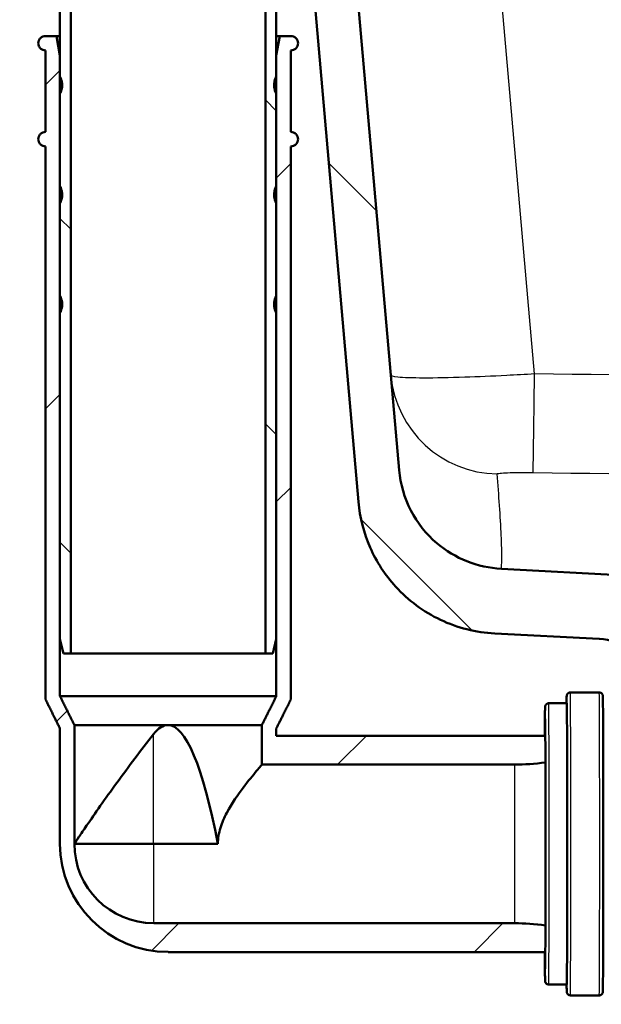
# Model space of a CAD drawing. Header units: millimetres. Extents: x 100 to 2000, y 93 to 2870.
# Tile 17 of 37: x 499 to 579, y 1497 to 1634. Entities that reach past the tile are written whole.
import ezdxf

# ---------------------------------------------------------------- set-up
doc = ezdxf.new("R2010")
doc.units = ezdxf.units.MM
doc.header["$LTSCALE"] = 10
for name, color, linetype, lineweight in [('Dimensions(ISO)', 7, 'Continuous', 25), ('Hatch', 7, 'Continuous', 9), ('Visible Edges(ISO)', 7, 'Continuous', 50), ('Visible Tangent Edges(ISO)', 7, 'Continuous', 25)]:
    doc.layers.add(name, color=color, linetype=linetype, lineweight=lineweight)
doc.styles.add('Text_3.5mm', font='arial.ttf', dxfattribs={"width": 0.9})
doc.dimstyles.new('KS-STANDARD', dxfattribs={"dimscale": 10, "dimtxt": 3.5, "dimasz": 2.5, "dimexe": 3.175, "dimexo": 0, "dimgap": 0.8, "dimtad": 1, "dimdec": 1, "dimrnd": 1e-08, "dimtxsty": 'Text_3.5mm', "dimcen": 0.09, "dimdle": 10, "dimclrd": 7, "dimclre": 7, "dimclrt": 7, "dimadec": 0, "dimazin": 2, "dimtfac": 0.714286, "dimtdec": 4, "dimtmove": 0, "dimatfit": 3, "dimfxl": 0, "dimtolj": 1, "dimlwd": 25, "dimlwe": 25, "dimarcsym": 0})
pattern_1 = [(135, (0, 0), (-22.45064, -22.45064), [])]

# ---------------------------------------------------------------- blocks, each defined once
blk = doc.blocks.new('*D11')
at = {"layer": 'Defpoints', "color": 0, "linetype": 'Continuous'}
for p in [(651.43, 2048.97), (399.03, 1756.69), (651.43, 1553.1)]:
    blk.add_point(p, dxfattribs=at)
at = {"layer": 'Dimensions(ISO)', "color": 7, "linetype": 'Continuous', "lineweight": 25}
for p, q in [((399.03, 1756.69), (399.03, 2080.72)), ((651.43, 1553.1), (651.43, 2080.72)), ((424.03, 2048.97), (626.43, 2048.97))]:
    blk.add_line(p, q, dxfattribs=at)
at = {"layer": 'Dimensions(ISO)', "color": 7, "linetype": 'Continuous'}
for points in [[(424.03, 2053.14), (424.03, 2044.8), (399.03, 2048.97)], [(626.43, 2053.14), (626.43, 2044.8), (651.43, 2048.97)]]:
    blk.add_solid(points, dxfattribs=at)
at = {"layer": 'Dimensions(ISO)', "color": 7, "linetype": 'Continuous', "lineweight": 25, "insert": (490.32, 2074.84), "char_height": 35, "attachment_point": 4, "style": 'Text_3.5mm'}
blk.add_mtext('\\A1;252', dxfattribs=at)

msp = doc.modelspace()

# ---------------------------------------------------------------- hatches: boundary and pattern name
at = {"layer": 'Hatch'}
h = msp.add_hatch(dxfattribs=at)
h.set_pattern_fill('ANSI31', color=256, scale=254, angle=90, style=0)
h.set_pattern_definition(pattern_1)
edge = h.paths.add_edge_path()
edge.add_line((527.61, 1729.69), (529.17, 1724.91))
edge.add_ellipse((434.06, 1694), major_axis=(30.9, -95.11), ratio=1, start_angle=87.2959, end_angle=90, ccw=False)
edge.add_ellipse((434.06, 1694), major_axis=(26.38, -96.46), ratio=1, start_angle=88.8153, end_angle=90, ccw=False)
edge.add_ellipse((434.06, 1694), major_axis=(24.38, -96.98), ratio=1, start_angle=87.9353, end_angle=90, ccw=False)
edge.add_line((531.86, 1714.87), (535.2, 1715.17))
edge.add_line((535.2, 1715.17), (538.29, 1715.44))
edge.add_line((538.29, 1715.44), (538.59, 1715.46))
edge.add_line((538.59, 1715.46), (538.56, 1715.76))
edge.add_line((538.56, 1715.76), (538.47, 1716.86))
edge.add_line((538.47, 1716.86), (535.15, 1754.82))
edge.add_ellipse((533.65, 1754.69), major_axis=(-0.13, 1.49), ratio=1, start_angle=270, end_angle=355)
edge.add_line((533.65, 1756.19), (518.53, 1756.19))
edge.add_line((518.53, 1756.19), (518.53, 1750.19))
edge.add_line((518.53, 1750.19), (520.03, 1750.19))
edge.add_line((520.03, 1750.19), (524.03, 1750.19))
edge.add_ellipse((524.03, 1749.19), major_axis=(1, 0), ratio=1, start_angle=0, end_angle=90, ccw=False)
edge.add_line((525.03, 1749.19), (525.03, 1739.24))
edge.add_line((525.03, 1739.24), (527.31, 1730.69))
edge.add_ellipse((546.63, 1735.87), major_axis=(5.18, -19.32), ratio=1, start_angle=270, end_angle=273)
edge = h.paths.add_edge_path()
edge.add_line((591.43, 1540.5), (606.76, 1540.5))
edge.add_line((606.76, 1540.5), (606.62, 1542.44))
edge.add_ellipse((606.32, 1541.27), major_axis=(1.2, -0.04), ratio=1, start_angle=77.607, end_angle=90)
edge.add_line((606.36, 1542.47), (594.4, 1542.89))
edge.add_ellipse((594.41, 1542.99), major_axis=(-0.0999, 0.0035), ratio=1, start_angle=0, end_angle=90, ccw=False)
edge.add_line((594.31, 1543), (594.32, 1543.39))
edge.add_ellipse((594.42, 1543.39), major_axis=(0.0035, 0.0999), ratio=1, start_angle=2, end_angle=90, ccw=False)
edge.add_line((594.42, 1543.49), (606.55, 1543.49))
edge.add_line((606.55, 1543.49), (606.48, 1544.5))
edge.add_ellipse((605.48, 1544.43), major_axis=(-0.07, 0.998), ratio=1, start_angle=270, end_angle=341)
edge.add_line((605.74, 1545.4), (595.69, 1548.09))
edge.add_ellipse((595.95, 1549.05), major_axis=(-0.966, 0.259), ratio=1, start_angle=54.5, end_angle=90, ccw=False)
edge.add_line((595.18, 1548.42), (593.51, 1550.44))
edge.add_ellipse((594.29, 1551.07), major_axis=(-0.636, 0.772), ratio=1, start_angle=54.5, end_angle=90, ccw=False)
edge.add_line((593.29, 1551), (593.14, 1553.1))
edge.add_ellipse((589.65, 1552.85), major_axis=(-0.24, 3.49), ratio=1, start_angle=270, end_angle=353)
edge.add_line((589.83, 1556.35), (565.36, 1557.63))
edge.add_spline(control_points=[(565.36, 1557.63), (563.73, 1557.72), (562.12, 1558.07), (559.08, 1559.28), (557.67, 1560.13), (554.94, 1562.45), (553.71, 1563.99), (551.92, 1567.46), (551.37, 1569.36), (551.2, 1571.3)], knot_values=[-2.152597, -2.152597, -2.152597, -2.152597, -1.662265, -1.662265, -1.171933, -1.171933, -0.585967, -0.585967, 0, 0, 0, 0], degree=3, periodic=0)
edge.add_line((551.2, 1571.3), (540.73, 1690.96))
edge.add_line((540.73, 1690.96), (540.68, 1691.55))
edge.add_line((540.68, 1691.55), (534.7, 1691.03))
edge.add_line((534.7, 1691.03), (545.56, 1566.9))
edge.add_spline(control_points=[(545.56, 1566.9), (545.75, 1564.73), (546.3, 1562.6), (548.05, 1558.61), (549.24, 1556.77), (552.47, 1553.24), (554.58, 1551.67), (559.29, 1549.45), (561.84, 1548.8), (564.44, 1548.67)], knot_values=[-2.870129, -2.870129, -2.870129, -2.870129, -2.216354, -2.216354, -1.562578, -1.562578, -0.781289, -0.781289, 0, 0, 0, 0], degree=3, periodic=0)
edge.add_line((564.44, 1548.67), (578.94, 1547.91))
edge.add_ellipse((578.42, 1537.92), major_axis=(9.99, -0.52), ratio=1, start_angle=37.8602, end_angle=90, ccw=False)
edge.add_ellipse((594.83, 1549.35), major_axis=(5.72, -8.21), ratio=1, start_angle=270, end_angle=302.2923)
edge.add_ellipse((591.43, 1540), major_axis=(0.143, 0.479), ratio=1, start_angle=16.5598, end_angle=90, ccw=False)
edge = h.paths.add_edge_path()
edge.add_line((696.1, 1540.5), (711.43, 1540.5))
edge.add_ellipse((711.43, 1540), major_axis=(0.5, 0), ratio=1, start_angle=16.5598, end_angle=90, ccw=False)
edge.add_ellipse((708.02, 1549.35), major_axis=(9.22, 3.88), ratio=1, start_angle=270, end_angle=302.2923)
edge.add_ellipse((724.43, 1537.92), major_axis=(5.72, 8.21), ratio=1, start_angle=37.8602, end_angle=90, ccw=False)
edge.add_line((723.91, 1547.91), (906.38, 1557.47))
edge.add_spline(control_points=[(906.38, 1557.47), (908.56, 1557.58), (910.7, 1558.05), (914.75, 1559.66), (916.63, 1560.8), (920.27, 1563.89), (921.91, 1565.95), (924.3, 1570.58), (925.03, 1573.11), (925.26, 1575.7)], knot_values=[-2.870129, -2.870129, -2.870129, -2.870129, -2.216354, -2.216354, -1.562578, -1.562578, -0.781289, -0.781289, 0, 0, 0, 0], degree=3, periodic=0)
edge.add_line((925.26, 1575.7), (936.37, 1702.72))
edge.add_ellipse((1035.99, 1694), major_axis=(8.72, 99.62), ratio=1, start_angle=77, end_angle=90, ccw=False)
edge.add_line((940.88, 1724.91), (942.44, 1729.69))
edge.add_ellipse((923.42, 1735.87), major_axis=(6.18, 19.02), ratio=1, start_angle=270, end_angle=273)
edge.add_line((942.74, 1730.69), (945.03, 1739.24))
edge.add_line((945.03, 1739.24), (945.03, 1749.19))
edge.add_ellipse((946.03, 1749.19), major_axis=(0, 1), ratio=1, start_angle=0, end_angle=90, ccw=False)
edge.add_line((946.03, 1750.19), (950.03, 1750.19))
edge.add_line((950.03, 1750.19), (951.53, 1750.19))
edge.add_line((951.53, 1750.19), (951.53, 1756.19))
edge.add_line((951.53, 1756.19), (936.4, 1756.19))
edge.add_ellipse((936.4, 1754.69), major_axis=(-1.5, 0), ratio=1, start_angle=270, end_angle=355)
edge.add_line((934.91, 1754.82), (919.62, 1580.11))
edge.add_spline(control_points=[(919.62, 1580.11), (919.48, 1578.48), (919.07, 1576.88), (917.76, 1573.89), (916.86, 1572.51), (914.44, 1569.86), (912.86, 1568.69), (909.32, 1567.02), (907.41, 1566.54), (905.46, 1566.44)], knot_values=[-2.152597, -2.152597, -2.152597, -2.152597, -1.662265, -1.662265, -1.171933, -1.171933, -0.585967, -0.585967, 0, 0, 0, 0], degree=3, periodic=0)
edge.add_line((905.46, 1566.44), (713.02, 1556.35))
edge.add_ellipse((713.2, 1552.85), major_axis=(-3.5, -0.18), ratio=1, start_angle=270, end_angle=353)
edge.add_line((709.71, 1553.1), (709.56, 1551))
edge.add_ellipse((708.57, 1551.07), major_axis=(-0.07, -0.998), ratio=1, start_angle=54.5, end_angle=90, ccw=False)
edge.add_line((709.34, 1550.44), (707.67, 1548.42))
edge.add_ellipse((706.9, 1549.05), major_axis=(-0.636, -0.772), ratio=1, start_angle=54.5, end_angle=90, ccw=False)
edge.add_line((707.16, 1548.09), (697.11, 1545.4))
edge.add_ellipse((697.37, 1544.43), major_axis=(-0.966, -0.259), ratio=1, start_angle=270, end_angle=341)
edge.add_line((696.38, 1544.5), (696.31, 1543.49))
edge.add_line((696.31, 1543.49), (708.43, 1543.49))
edge.add_ellipse((708.43, 1543.39), major_axis=(0.1, 0), ratio=1, start_angle=2, end_angle=90, ccw=False)
edge.add_line((708.53, 1543.39), (708.54, 1543))
edge.add_ellipse((708.44, 1542.99), major_axis=(0.0035, -0.0999), ratio=1, start_angle=0, end_angle=90, ccw=False)
edge.add_line((708.45, 1542.89), (696.49, 1542.47))
edge.add_ellipse((696.53, 1541.27), major_axis=(1.16, 0.3), ratio=1, start_angle=77.607, end_angle=90)
edge.add_line((696.23, 1542.44), (696.1, 1540.5))
h = msp.add_hatch(dxfattribs=at)
h.set_pattern_fill('ANSI31', color=256, scale=254, angle=90, style=0)
h.set_pattern_definition(pattern_1)
edge = h.paths.add_edge_path()
edge.add_ellipse((528.28, 1684.08), major_axis=(0.2, 0), ratio=1, start_angle=270, end_angle=360)
edge.add_line((528.48, 1684.08), (528.48, 1685.68))
edge.add_ellipse((528.28, 1685.68), major_axis=(0, 0.2), ratio=1, start_angle=270, end_angle=360)
edge.add_line((528.28, 1685.88), (526.68, 1685.88))
edge.add_line((526.68, 1685.88), (526.18, 1685.88))
edge.add_line((526.18, 1685.88), (526.18, 1655.88))
edge.add_line((526.18, 1655.88), (526.18, 1654.45))
edge.add_spline(control_points=[(526.18, 1654.45), (528.39, 1648.38), (532.64, 1636.7)], knot_values=[0.212028, 0.212028, 0.212028, 2.040563, 2.040563, 2.040563], weights=[1.012567, 1.060473, 1.000021], degree=2, periodic=0)
edge.add_spline(control_points=[(532.64, 1636.7), (532.66, 1636.65), (532.67, 1636.59), (532.67, 1636.53)], knot_values=[-0.016372, -0.016372, -0.016372, -0.016372, 0, 0, 0, 0], degree=3, periodic=0)
edge.add_line((532.67, 1636.53), (532.67, 1545.88))
edge.add_line((532.67, 1545.88), (533.67, 1545.88))
edge.add_line((533.67, 1545.88), (534.17, 1547.88))
edge.add_line((534.17, 1547.88), (534.17, 1593.11))
edge.add_line((534.17, 1593.11), (534.17, 1595.48))
edge.add_line((534.17, 1595.48), (534.17, 1608.31))
edge.add_line((534.17, 1608.31), (534.17, 1610.68))
edge.add_line((534.17, 1610.68), (534.17, 1623.51))
edge.add_line((534.17, 1623.51), (534.17, 1625.88))
edge.add_line((534.17, 1625.88), (534.17, 1628.8))
edge.add_line((534.17, 1628.8), (534.17, 1636.53))
edge.add_spline(control_points=[(534.17, 1636.53), (534.17, 1636.75), (534.13, 1637), (534.05, 1637.22)], knot_values=[0, 0, 0, 0, 0.065486, 0.065486, 0.065486, 0.065486], degree=3, periodic=0)
edge.add_line((534.05, 1637.22), (527.68, 1654.72))
edge.add_line((527.68, 1654.72), (527.68, 1655.92))
edge.add_line((527.68, 1655.92), (527.68, 1657.88))
edge.add_line((527.68, 1657.88), (527.68, 1663.38))
edge.add_line((527.68, 1663.38), (527.68, 1665.38))
edge.add_line((527.68, 1665.38), (527.68, 1670.88))
edge.add_line((527.68, 1670.88), (527.68, 1672.88))
edge.add_line((527.68, 1672.88), (527.68, 1683.88))
edge.add_line((527.68, 1683.88), (528.28, 1683.88))
edge = h.paths.add_edge_path()
edge.add_ellipse((510.08, 1685.68), major_axis=(-0.2, 0), ratio=1, start_angle=270, end_angle=360)
edge.add_line((509.88, 1685.68), (509.88, 1684.08))
edge.add_ellipse((510.08, 1684.08), major_axis=(0, -0.2), ratio=1, start_angle=270, end_angle=360)
edge.add_line((510.08, 1683.88), (510.68, 1683.88))
edge.add_line((510.68, 1683.88), (510.68, 1679.91))
edge.add_line((510.68, 1679.91), (510.58, 1679.91))
edge.add_line((510.58, 1679.91), (510.58, 1679.85))
edge.add_line((510.58, 1679.85), (510.68, 1679.85))
edge.add_line((510.68, 1679.85), (510.68, 1674.96))
edge.add_line((510.68, 1674.96), (510.58, 1674.96))
edge.add_line((510.58, 1674.96), (510.58, 1674.9))
edge.add_line((510.58, 1674.9), (510.68, 1674.9))
edge.add_line((510.68, 1674.9), (510.68, 1674.28))
edge.add_line((510.68, 1674.28), (510.58, 1674.28))
edge.add_line((510.58, 1674.28), (510.58, 1674.23))
edge.add_line((510.58, 1674.23), (510.68, 1674.23))
edge.add_line((510.68, 1674.23), (510.68, 1672.88))
edge.add_line((510.68, 1672.88), (510.68, 1671.97))
edge.add_line((510.68, 1671.97), (510.58, 1671.97))
edge.add_line((510.58, 1671.97), (510.58, 1671.91))
edge.add_line((510.58, 1671.91), (510.68, 1671.91))
edge.add_line((510.68, 1671.91), (510.68, 1670.88))
edge.add_line((510.68, 1670.88), (510.68, 1665.38))
edge.add_line((510.68, 1665.38), (510.68, 1665.34))
edge.add_line((510.68, 1665.34), (510.62, 1665.34))
edge.add_line((510.62, 1665.34), (510.58, 1665.34))
edge.add_line((510.58, 1665.34), (510.58, 1665.3))
edge.add_line((510.58, 1665.3), (510.58, 1665.1))
edge.add_line((510.58, 1665.1), (510.68, 1665.1))
edge.add_line((510.68, 1665.1), (510.68, 1663.76))
edge.add_line((510.68, 1663.76), (510.58, 1663.76))
edge.add_line((510.58, 1663.76), (510.58, 1663.56))
edge.add_line((510.58, 1663.56), (510.68, 1663.56))
edge.add_line((510.68, 1663.56), (510.68, 1663.38))
edge.add_line((510.68, 1663.38), (510.68, 1657.88))
edge.add_line((510.68, 1657.88), (510.68, 1655.92))
edge.add_line((510.68, 1655.92), (510.68, 1654.72))
edge.add_spline(control_points=[(510.68, 1654.72), (508.36, 1648.35), (504.31, 1637.22)], knot_values=[1.18921, 1.18921, 1.18921, 2.735161, 2.735161, 2.735161], weights=[1.061668, 1.070924, 1.000031], degree=2, periodic=0)
edge.add_spline(control_points=[(504.31, 1637.22), (504.23, 1637), (504.19, 1636.75), (504.19, 1636.53)], knot_values=[-0.065486, -0.065486, -0.065486, -0.065486, 0, 0, 0, 0], degree=3, periodic=0)
edge.add_line((504.19, 1636.53), (504.19, 1628.8))
edge.add_line((504.19, 1628.8), (504.19, 1625.88))
edge.add_line((504.19, 1625.88), (504.19, 1623.51))
edge.add_line((504.19, 1623.51), (504.19, 1610.68))
edge.add_line((504.19, 1610.68), (504.19, 1608.31))
edge.add_line((504.19, 1608.31), (504.19, 1595.48))
edge.add_line((504.19, 1595.48), (504.19, 1593.11))
edge.add_line((504.19, 1593.11), (504.19, 1547.88))
edge.add_line((504.19, 1547.88), (504.69, 1545.88))
edge.add_line((504.69, 1545.88), (505.69, 1545.88))
edge.add_line((505.69, 1545.88), (505.69, 1636.53))
edge.add_spline(control_points=[(505.69, 1636.53), (505.69, 1636.59), (505.7, 1636.65), (505.72, 1636.7)], knot_values=[0, 0, 0, 0, 0.016372, 0.016372, 0.016372, 0.016372], degree=3, periodic=0)
edge.add_spline(control_points=[(505.72, 1636.7), (509.97, 1648.38), (512.18, 1654.45)], knot_values=[0.000317, 0.000317, 0.000317, 1.828851, 1.828851, 1.828851], weights=[1.000021, 1.060473, 1.012567], degree=2, periodic=0)
edge.add_line((512.18, 1654.45), (512.18, 1655.88))
edge.add_line((512.18, 1655.88), (512.18, 1657.88))
edge.add_line((512.18, 1657.88), (512.18, 1663.38))
edge.add_line((512.18, 1663.38), (512.18, 1665.38))
edge.add_line((512.18, 1665.38), (512.18, 1670.88))
edge.add_line((512.18, 1670.88), (512.18, 1672.88))
edge.add_line((512.18, 1672.88), (512.18, 1685.88))
edge.add_line((512.18, 1685.88), (510.08, 1685.88))
h = msp.add_hatch(dxfattribs=at)
h.set_pattern_fill('ANSI31', color=256, scale=254, style=0)
h.set_pattern_definition([(45, (0, 0), (-22.45064, 22.45064), [])])
edge = h.paths.add_edge_path()
edge.add_spline(control_points=[(502.19, 1631.5), (502.06, 1631.5), (501.92, 1631.47), (501.69, 1631.37), (501.56, 1631.29), (501.39, 1631.12), (501.31, 1630.99), (501.21, 1630.76), (501.18, 1630.62), (501.18, 1630.5), (501.18, 1630.37), (501.21, 1630.23), (501.31, 1630), (501.39, 1629.88), (501.56, 1629.7), (501.69, 1629.62), (501.92, 1629.52), (502.06, 1629.5), (502.19, 1629.5)], knot_values=[0.444351, 0.444351, 0.444351, 0.444351, 0.481389, 0.481389, 0.518421, 0.518421, 0.555446, 0.555446, 0.592467, 0.592467, 0.592467, 0.629488, 0.629488, 0.666514, 0.666514, 0.703546, 0.703546, 0.740583, 0.740583, 0.740583, 0.740583], degree=3, periodic=0)
edge.add_line((502.19, 1629.5), (502.19, 1618.2))
edge.add_spline(control_points=[(502.19, 1618.2), (502.06, 1618.2), (501.92, 1618.17), (501.69, 1618.07), (501.56, 1617.99), (501.39, 1617.82), (501.31, 1617.69), (501.21, 1617.46), (501.18, 1617.32), (501.18, 1617.2), (501.18, 1617.07), (501.21, 1616.93), (501.31, 1616.7), (501.39, 1616.58), (501.56, 1616.4), (501.69, 1616.32), (501.92, 1616.22), (502.06, 1616.2), (502.19, 1616.2)], knot_values=[0.444351, 0.444351, 0.444351, 0.444351, 0.481389, 0.481389, 0.518421, 0.518421, 0.555446, 0.555446, 0.592467, 0.592467, 0.592467, 0.629488, 0.629488, 0.666514, 0.666514, 0.703546, 0.703546, 0.740583, 0.740583, 0.740583, 0.740583], degree=3, periodic=0)
edge.add_line((502.19, 1616.2), (502.19, 1539.5))
edge.add_line((502.19, 1539.5), (504.19, 1535.5))
edge.add_line((504.19, 1535.5), (504.19, 1519.5))
edge.add_ellipse((519.18, 1519.5), major_axis=(0, -14.99), ratio=1, start_angle=270, end_angle=359.9954)
edge.add_line((519.18, 1504.5), (571.45, 1504.5))
edge.add_line((571.45, 1504.5), (571.45, 1504.5))
edge.add_spline(control_points=[(571.45, 1504.5), (571.46, 1505.14), (571.46, 1505.91), (571.46, 1507.22), (571.46, 1507.7), (571.47, 1508.19)], knot_values=[0.968004, 0.968004, 0.968004, 0.968004, 1.349349, 1.349349, 1.545129, 1.545129, 1.545129, 1.545129], degree=3, periodic=0)
edge.add_line((571.47, 1508.19), (571.47, 1508.19))
edge.add_spline(control_points=[(571.47, 1508.19), (570.01, 1508.4), (568.56, 1508.5), (567.21, 1508.5)], knot_values=[8.479316, 8.479316, 8.479316, 8.479316, 8.885908, 8.885908, 8.885908, 8.885908], degree=3, periodic=0)
edge.add_line((567.21, 1508.5), (517.18, 1508.5))
edge.add_ellipse((517.18, 1519.5), major_axis=(-10.99, 0), ratio=1, start_angle=0.0064, end_angle=90, ccw=False)
edge.add_line((506.19, 1519.5), (506.19, 1519.51))
edge.add_line((506.19, 1519.51), (506.19, 1535.97))
edge.add_line((506.19, 1535.97), (504.19, 1539.97))
edge.add_line((504.19, 1539.97), (504.19, 1547.88))
edge.add_line((504.19, 1547.88), (504.19, 1593.11))
edge.add_spline(control_points=[(504.19, 1593.11), (504.23, 1593.18), (504.26, 1593.26), (504.41, 1593.62), (504.49, 1593.99), (504.49, 1594.6), (504.41, 1594.97), (504.26, 1595.33), (504.23, 1595.41), (504.19, 1595.48)], knot_values=[0.623432, 0.623432, 0.623432, 0.623432, 0.648033, 0.648033, 0.740583, 0.740583, 0.833133, 0.833133, 0.857735, 0.857735, 0.857735, 0.857735], degree=3, periodic=0)
edge.add_line((504.19, 1595.48), (504.19, 1608.31))
edge.add_spline(control_points=[(504.19, 1608.31), (504.23, 1608.38), (504.26, 1608.46), (504.41, 1608.82), (504.49, 1609.19), (504.49, 1609.8), (504.41, 1610.17), (504.26, 1610.53), (504.23, 1610.61), (504.19, 1610.68)], knot_values=[0.623432, 0.623432, 0.623432, 0.623432, 0.648033, 0.648033, 0.740583, 0.740583, 0.833133, 0.833133, 0.857735, 0.857735, 0.857735, 0.857735], degree=3, periodic=0)
edge.add_line((504.19, 1610.68), (504.19, 1623.51))
edge.add_spline(control_points=[(504.19, 1623.51), (504.23, 1623.58), (504.26, 1623.66), (504.41, 1624.02), (504.49, 1624.39), (504.49, 1625), (504.41, 1625.37), (504.26, 1625.73), (504.23, 1625.81), (504.19, 1625.88)], knot_values=[0.623432, 0.623432, 0.623432, 0.623432, 0.648033, 0.648033, 0.740583, 0.740583, 0.833133, 0.833133, 0.857735, 0.857735, 0.857735, 0.857735], degree=3, periodic=0)
edge.add_line((504.19, 1625.88), (504.19, 1628.8))
edge.add_line((504.19, 1628.8), (503.71, 1631.5))
edge.add_line((503.71, 1631.5), (502.19, 1631.5))
edge = h.paths.add_edge_path()
edge.add_spline(control_points=[(536.18, 1629.5), (536.3, 1629.5), (536.44, 1629.52), (536.67, 1629.62), (536.8, 1629.7), (536.97, 1629.88), (537.05, 1630), (537.15, 1630.23), (537.18, 1630.37), (537.18, 1630.5), (537.18, 1630.62), (537.15, 1630.76), (537.05, 1630.99), (536.97, 1631.12), (536.8, 1631.29), (536.67, 1631.37), (536.44, 1631.47), (536.3, 1631.5), (536.18, 1631.5)], knot_values=[0.444351, 0.444351, 0.444351, 0.444351, 0.481389, 0.481389, 0.518421, 0.518421, 0.555446, 0.555446, 0.592467, 0.592467, 0.592467, 0.629488, 0.629488, 0.666514, 0.666514, 0.703546, 0.703546, 0.740583, 0.740583, 0.740583, 0.740583], degree=3, periodic=0)
edge.add_line((536.18, 1631.5), (534.65, 1631.5))
edge.add_line((534.65, 1631.5), (534.17, 1628.8))
edge.add_line((534.17, 1628.8), (534.17, 1625.88))
edge.add_spline(control_points=[(534.17, 1625.88), (534.13, 1625.81), (534.1, 1625.73), (533.95, 1625.37), (533.87, 1625), (533.87, 1624.39), (533.95, 1624.02), (534.1, 1623.66), (534.13, 1623.58), (534.17, 1623.51)], knot_values=[0.623432, 0.623432, 0.623432, 0.623432, 0.648033, 0.648033, 0.740583, 0.740583, 0.833133, 0.833133, 0.857735, 0.857735, 0.857735, 0.857735], degree=3, periodic=0)
edge.add_line((534.17, 1623.51), (534.17, 1610.68))
edge.add_spline(control_points=[(534.17, 1610.68), (534.13, 1610.61), (534.1, 1610.53), (533.95, 1610.17), (533.87, 1609.8), (533.87, 1609.19), (533.95, 1608.82), (534.1, 1608.46), (534.13, 1608.38), (534.17, 1608.31)], knot_values=[0.623432, 0.623432, 0.623432, 0.623432, 0.648033, 0.648033, 0.740583, 0.740583, 0.833133, 0.833133, 0.857735, 0.857735, 0.857735, 0.857735], degree=3, periodic=0)
edge.add_line((534.17, 1608.31), (534.17, 1595.48))
edge.add_spline(control_points=[(534.17, 1595.48), (534.13, 1595.41), (534.1, 1595.33), (533.95, 1594.97), (533.87, 1594.6), (533.87, 1593.99), (533.95, 1593.62), (534.1, 1593.26), (534.13, 1593.18), (534.17, 1593.11)], knot_values=[0.623432, 0.623432, 0.623432, 0.623432, 0.648033, 0.648033, 0.740583, 0.740583, 0.833133, 0.833133, 0.857735, 0.857735, 0.857735, 0.857735], degree=3, periodic=0)
edge.add_line((534.17, 1593.11), (534.17, 1547.88))
edge.add_line((534.17, 1547.88), (534.17, 1539.97))
edge.add_line((534.17, 1539.97), (532.17, 1535.97))
edge.add_line((532.17, 1535.97), (532.17, 1530.49))
edge.add_line((532.17, 1530.49), (567.21, 1530.49))
edge.add_spline(control_points=[(567.21, 1530.49), (568.56, 1530.49), (570.01, 1530.59), (571.47, 1530.8)], knot_values=[8.885991, 8.885991, 8.885991, 8.885991, 9.292582, 9.292582, 9.292582, 9.292582], degree=3, periodic=0)
edge.add_line((571.47, 1530.8), (571.47, 1530.8))
edge.add_spline(control_points=[(571.47, 1530.8), (571.46, 1531.1), (571.46, 1531.4), (571.46, 1532.77), (571.46, 1533.72), (571.45, 1534.49)], knot_values=[3.995116, 3.995116, 3.995116, 3.995116, 4.116448, 4.116448, 4.572258, 4.572258, 4.572258, 4.572258], degree=3, periodic=0)
edge.add_line((571.45, 1534.49), (571.45, 1534.49))
edge.add_line((571.45, 1534.49), (534.17, 1534.49))
edge.add_line((534.17, 1534.49), (534.17, 1535.5))
edge.add_line((534.17, 1535.5), (536.18, 1539.5))
edge.add_line((536.18, 1539.5), (536.18, 1616.2))
edge.add_spline(control_points=[(536.18, 1616.2), (536.3, 1616.2), (536.44, 1616.22), (536.67, 1616.32), (536.8, 1616.4), (536.97, 1616.58), (537.05, 1616.7), (537.15, 1616.93), (537.18, 1617.07), (537.18, 1617.2), (537.18, 1617.32), (537.15, 1617.46), (537.05, 1617.69), (536.97, 1617.82), (536.8, 1617.99), (536.67, 1618.07), (536.44, 1618.17), (536.3, 1618.2), (536.18, 1618.2)], knot_values=[0.444351, 0.444351, 0.444351, 0.444351, 0.481389, 0.481389, 0.518421, 0.518421, 0.555446, 0.555446, 0.592467, 0.592467, 0.592467, 0.629488, 0.629488, 0.666514, 0.666514, 0.703546, 0.703546, 0.740583, 0.740583, 0.740583, 0.740583], degree=3, periodic=0)
edge.add_line((536.18, 1618.2), (536.18, 1629.5))

# ---------------------------------------------------------------- linework, layer by layer
at = {"layer": 'Visible Edges(ISO)'}
for p, q in [((551.2, 1571.3), (540.68, 1691.55)), ((534.7, 1691.03), (545.56, 1566.9)), ((504.19, 1636.53), (504.19, 1547.88)), ((505.69, 1545.88), (505.69, 1636.53)), ((532.67, 1636.53), (532.67, 1545.88)), ((534.17, 1547.88), (534.17, 1636.53)), ((503.71, 1631.5), (502.19, 1631.5)), ((504.19, 1628.8), (503.71, 1631.5)), ((503.71, 1631.5), (504.19, 1631.5)), ((534.65, 1631.5), (534.17, 1628.8)), ((534.17, 1631.5), (534.65, 1631.5)), ((536.18, 1631.5), (534.65, 1631.5)), ((502.19, 1629.5), (502.19, 1618.2)), ((504.19, 1625.88), (504.19, 1628.8)), ((534.17, 1628.8), (534.17, 1625.88)), ((536.18, 1618.2), (536.18, 1629.5)), ((504.19, 1610.68), (504.19, 1623.51)), ((534.17, 1623.51), (534.17, 1610.68)), ((502.19, 1616.2), (502.19, 1539.5)), ((536.18, 1539.5), (536.18, 1616.2)), ((504.19, 1595.48), (504.19, 1608.31)), ((534.17, 1608.31), (534.17, 1595.48)), ((504.19, 1539.97), (504.19, 1593.11)), ((534.17, 1593.11), (534.17, 1539.97)), ((589.83, 1556.35), (565.36, 1557.63)), ((564.44, 1548.67), (578.94, 1547.91)), ((504.19, 1547.88), (504.69, 1545.88)), ((533.67, 1545.88), (534.17, 1547.88)), ((504.69, 1545.88), (505.69, 1545.88)), ((532.67, 1545.88), (505.69, 1545.88)), ((532.67, 1545.88), (533.67, 1545.88)), ((504.19, 1539.97), (534.17, 1539.97)), ((578.93, 1540.5), (574.93, 1540.5)), ((571.93, 1539), (574.43, 1539)), ((506.19, 1519.51), (506.19, 1535.97)), ((506.19, 1535.97), (519.14, 1535.97)), ((519.14, 1535.97), (532.17, 1535.97)), ((532.17, 1535.97), (532.17, 1530.49)), ((504.19, 1535.5), (504.19, 1519.5)), ((534.17, 1534.49), (534.17, 1535.5)), ((506.19, 1519.5), (517.15, 1519.5)), ((526.08, 1519.5), (517.15, 1519.5)), ((571.93, 1500), (574.43, 1500)), ((578.93, 1498.5), (574.93, 1498.5))]:
    msp.add_line(p, q, dxfattribs=at)
for centre, radius, start, end in [((578.42, 1537.92), 10, 34.8602, 87), ((519.18, 1519.5), 14.99, 180, 269.9954), ((517.18, 1519.5), 10.99, 180, 269.9936)]:
    msp.add_arc(centre, radius, start, end, dxfattribs=at)
for centre, major_axis, ratio, start_param, end_param in [((574.43, 1519.5), (0, -19.5), 0.003025, 0, 3.141593), ((519.18, 1428.9), (-0.04, 107.07), 0.121417, 6.28314, 6.4376), ((519.18, 1428.9), (-0.04, 107.07), 0.121417, 5.72107, 6.28314)]:
    msp.add_ellipse(centre, major_axis=major_axis, ratio=ratio, start_param=start_param, end_param=end_param, dxfattribs=at)
for points, knots in [([(502.19, 1631.5), (502.06, 1631.5), (501.92, 1631.47), (501.69, 1631.37), (501.56, 1631.29), (501.39, 1631.12), (501.31, 1630.99), (501.21, 1630.76), (501.18, 1630.62), (501.18, 1630.5), (501.18, 1630.37), (501.21, 1630.23), (501.31, 1630), (501.39, 1629.88), (501.56, 1629.7), (501.69, 1629.62), (501.92, 1629.52), (502.06, 1629.5), (502.19, 1629.5)], [0.4443515, 0.4443515, 0.4443515, 0.4443515, 0.4813888, 0.4813888, 0.5184205, 0.5184205, 0.5554462, 0.5554462, 0.5924673, 0.5924673, 0.5924673, 0.6294883, 0.6294883, 0.666514, 0.666514, 0.7035458, 0.7035458, 0.7405831, 0.7405831, 0.7405831, 0.7405831]), ([(536.18, 1629.5), (536.3, 1629.5), (536.44, 1629.52), (536.67, 1629.62), (536.8, 1629.7), (536.97, 1629.88), (537.05, 1630), (537.15, 1630.23), (537.18, 1630.37), (537.18, 1630.5), (537.18, 1630.62), (537.15, 1630.76), (537.05, 1630.99), (536.97, 1631.12), (536.8, 1631.29), (536.67, 1631.37), (536.44, 1631.47), (536.3, 1631.5), (536.18, 1631.5)], [0.4443515, 0.4443515, 0.4443515, 0.4443515, 0.4813888, 0.4813888, 0.5184205, 0.5184205, 0.5554462, 0.5554462, 0.5924673, 0.5924673, 0.5924673, 0.6294883, 0.6294883, 0.666514, 0.666514, 0.7035458, 0.7035458, 0.7405831, 0.7405831, 0.7405831, 0.7405831]), ([(504.19, 1623.51), (504.23, 1623.58), (504.26, 1623.66), (504.41, 1624.02), (504.49, 1624.39), (504.49, 1625), (504.41, 1625.37), (504.26, 1625.73), (504.23, 1625.81), (504.19, 1625.88)], [0.6234316, 0.6234316, 0.6234316, 0.6234316, 0.6480329, 0.6480329, 0.7405831, 0.7405831, 0.8331332, 0.8331332, 0.8577345, 0.8577345, 0.8577345, 0.8577345]), ([(534.17, 1625.88), (534.13, 1625.81), (534.1, 1625.73), (533.95, 1625.37), (533.87, 1625), (533.87, 1624.39), (533.95, 1624.02), (534.1, 1623.66), (534.13, 1623.58), (534.17, 1623.51)], [0.6234316, 0.6234316, 0.6234316, 0.6234316, 0.6480329, 0.6480329, 0.7405831, 0.7405831, 0.8331332, 0.8331332, 0.8577345, 0.8577345, 0.8577345, 0.8577345]), ([(502.19, 1618.2), (502.06, 1618.2), (501.92, 1618.17), (501.69, 1618.07), (501.56, 1617.99), (501.39, 1617.82), (501.31, 1617.69), (501.21, 1617.46), (501.18, 1617.32), (501.18, 1617.2), (501.18, 1617.07), (501.21, 1616.93), (501.31, 1616.7), (501.39, 1616.58), (501.56, 1616.4), (501.69, 1616.32), (501.92, 1616.22), (502.06, 1616.2), (502.19, 1616.2)], [0.4443515, 0.4443515, 0.4443515, 0.4443515, 0.4813888, 0.4813888, 0.5184205, 0.5184205, 0.5554462, 0.5554462, 0.5924673, 0.5924673, 0.5924673, 0.6294883, 0.6294883, 0.666514, 0.666514, 0.7035458, 0.7035458, 0.7405831, 0.7405831, 0.7405831, 0.7405831]), ([(536.18, 1616.2), (536.3, 1616.2), (536.44, 1616.22), (536.67, 1616.32), (536.8, 1616.4), (536.97, 1616.58), (537.05, 1616.7), (537.15, 1616.93), (537.18, 1617.07), (537.18, 1617.2), (537.18, 1617.32), (537.15, 1617.46), (537.05, 1617.69), (536.97, 1617.82), (536.8, 1617.99), (536.67, 1618.07), (536.44, 1618.17), (536.3, 1618.2), (536.18, 1618.2)], [0.4443515, 0.4443515, 0.4443515, 0.4443515, 0.4813888, 0.4813888, 0.5184205, 0.5184205, 0.5554462, 0.5554462, 0.5924673, 0.5924673, 0.5924673, 0.6294883, 0.6294883, 0.666514, 0.666514, 0.7035458, 0.7035458, 0.7405831, 0.7405831, 0.7405831, 0.7405831]), ([(504.19, 1608.31), (504.23, 1608.38), (504.26, 1608.46), (504.41, 1608.82), (504.49, 1609.19), (504.49, 1609.8), (504.41, 1610.17), (504.26, 1610.53), (504.23, 1610.61), (504.19, 1610.68)], [0.6234316, 0.6234316, 0.6234316, 0.6234316, 0.6480329, 0.6480329, 0.7405831, 0.7405831, 0.8331332, 0.8331332, 0.8577345, 0.8577345, 0.8577345, 0.8577345]), ([(534.17, 1610.68), (534.13, 1610.61), (534.1, 1610.53), (533.95, 1610.17), (533.87, 1609.8), (533.87, 1609.19), (533.95, 1608.82), (534.1, 1608.46), (534.13, 1608.38), (534.17, 1608.31)], [0.6234316, 0.6234316, 0.6234316, 0.6234316, 0.6480329, 0.6480329, 0.7405831, 0.7405831, 0.8331332, 0.8331332, 0.8577345, 0.8577345, 0.8577345, 0.8577345]), ([(504.19, 1593.11), (504.23, 1593.18), (504.26, 1593.26), (504.41, 1593.62), (504.49, 1593.99), (504.49, 1594.6), (504.41, 1594.97), (504.26, 1595.33), (504.23, 1595.41), (504.19, 1595.48)], [0.6234316, 0.6234316, 0.6234316, 0.6234316, 0.6480329, 0.6480329, 0.7405831, 0.7405831, 0.8331332, 0.8331332, 0.8577345, 0.8577345, 0.8577345, 0.8577345]), ([(534.17, 1595.48), (534.13, 1595.41), (534.1, 1595.33), (533.95, 1594.97), (533.87, 1594.6), (533.87, 1593.99), (533.95, 1593.62), (534.1, 1593.26), (534.13, 1593.18), (534.17, 1593.11)], [0.6234316, 0.6234316, 0.6234316, 0.6234316, 0.6480329, 0.6480329, 0.7405831, 0.7405831, 0.8331332, 0.8331332, 0.8577345, 0.8577345, 0.8577345, 0.8577345]), ([(565.36, 1557.63), (563.73, 1557.72), (562.12, 1558.07), (559.08, 1559.28), (557.67, 1560.13), (554.94, 1562.45), (553.71, 1563.99), (551.92, 1567.46), (551.37, 1569.36), (551.2, 1571.3)], [-2.152597, -2.152597, -2.152597, -2.152597, -1.662265, -1.662265, -1.171933, -1.171933, -0.585967, -0.585967, 0, 0, 0, 0]), ([(545.56, 1566.9), (545.75, 1564.73), (546.3, 1562.6), (548.05, 1558.61), (549.24, 1556.77), (552.47, 1553.24), (554.58, 1551.67), (559.29, 1549.45), (561.84, 1548.8), (564.44, 1548.67)], [-2.870129, -2.870129, -2.870129, -2.870129, -2.216354, -2.216354, -1.562578, -1.562578, -0.781289, -0.781289, 0, 0, 0, 0]), ([(574.41, 1538.99), (574.41, 1539.6), (574.39, 1539.76), (574.43, 1540.06), (574.43, 1540.08), (574.45, 1540.14), (574.45, 1540.15), (574.46, 1540.18), (574.47, 1540.2), (574.49, 1540.25), (574.51, 1540.27), (574.55, 1540.32), (574.57, 1540.35), (574.64, 1540.4), (574.68, 1540.43), (574.77, 1540.47), (574.82, 1540.49), (574.89, 1540.49), (574.91, 1540.5), (574.93, 1540.5)], [5.8231218, 5.8231218, 5.8231218, 5.8231218, 6.4161274, 6.4161274, 6.4446276, 6.4446276, 6.4503397, 6.4503397, 6.4595732, 6.4595732, 6.468187, 6.468187, 6.4796284, 6.4796284, 6.4942414, 6.4942414, 6.5101974, 6.5101974, 6.5155276, 6.5155276, 6.5155276, 6.5155276]), ([(578.93, 1540.5), (578.98, 1540.5), (579.04, 1540.49), (579.14, 1540.45), (579.19, 1540.43), (579.27, 1540.36), (579.31, 1540.32), (579.35, 1540.26), (579.36, 1540.25), (579.38, 1540.21), (579.38, 1540.2), (579.4, 1540.16), (579.4, 1540.14), (579.41, 1540.12), (579.41, 1540.1), (579.42, 1540.08), (579.42, 1540.07), (579.42, 1540.05), (579.43, 1540.04), (579.43, 1540), (579.43, 1539.98), (579.43, 1539.88), (579.44, 1539.77), (579.45, 1539.11), (579.45, 1538.19), (579.46, 1535.74), (579.47, 1534.27), (579.48, 1530.92), (579.48, 1529), (579.49, 1524.94), (579.49, 1522.76), (579.49, 1518.41), (579.49, 1516.19), (579.48, 1511.99), (579.48, 1509.96), (579.47, 1506.33), (579.47, 1504.69), (579.46, 1502), (579.45, 1500.93), (579.44, 1499.46), (579.46, 1499.26), (579.42, 1498.93), (579.42, 1498.91), (579.41, 1498.85), (579.4, 1498.84), (579.39, 1498.81), (579.38, 1498.79), (579.36, 1498.74), (579.34, 1498.72), (579.31, 1498.67), (579.28, 1498.64), (579.22, 1498.59), (579.18, 1498.56), (579.08, 1498.52), (579.03, 1498.5), (578.96, 1498.5), (578.94, 1498.5), (578.93, 1498.5)], [0, 0, 0, 0, 0.016471, 0.016471, 0.032619, 0.032619, 0.048659, 0.048659, 0.055797, 0.055797, 0.06143, 0.06143, 0.070562, 0.070562, 0.079225, 0.079225, 0.092341, 0.092341, 0.120451, 0.120451, 0.204648, 0.204648, 0.457584, 0.457584, 1.188758, 1.188758, 1.842383, 1.842383, 2.495962, 2.495962, 3.149316, 3.149316, 3.802624, 3.802624, 4.455927, 4.455927, 5.109261, 5.109261, 5.762715, 5.762715, 6.416127, 6.416127, 6.444628, 6.444628, 6.45034, 6.45034, 6.459573, 6.459573, 6.468187, 6.468187, 6.479628, 6.479628, 6.494241, 6.494241, 6.510197, 6.510197, 6.515528, 6.515528, 6.515528, 6.515528]), ([(571.39, 1534.49), (571.4, 1535.73), (571.4, 1536.73), (571.41, 1537.77), (571.41, 1538.05), (571.42, 1538.33), (571.42, 1538.4), (571.42, 1538.47), (571.42, 1538.49), (571.43, 1538.53), (571.43, 1538.54), (571.43, 1538.58), (571.43, 1538.59), (571.44, 1538.62), (571.44, 1538.63), (571.46, 1538.68), (571.47, 1538.7), (571.49, 1538.75), (571.51, 1538.77), (571.54, 1538.82), (571.57, 1538.85), (571.64, 1538.91), (571.68, 1538.93), (571.77, 1538.97), (571.82, 1538.99), (571.89, 1538.99), (571.91, 1539), (571.93, 1539)], [4.745124, 4.745124, 4.745124, 4.745124, 5.350648, 5.350648, 5.678055, 5.678055, 5.841926, 5.841926, 5.922517, 5.922517, 5.962822, 5.962822, 5.974514, 5.974514, 5.984341, 5.984341, 5.994, 5.994, 6.002378, 6.002378, 6.013964, 6.013964, 6.028675, 6.028675, 6.04463, 6.04463, 6.049741, 6.049741, 6.049741, 6.049741]), ([(571.43, 1502.17), (571.43, 1502.17), (571.43, 1502.17), (571.43, 1502.2), (571.43, 1502.26), (571.44, 1502.59), (571.44, 1503.06), (571.45, 1503.95), (571.45, 1504.21), (571.46, 1505.14), (571.46, 1505.91), (571.46, 1507.22), (571.46, 1507.7), (571.47, 1509.1), (571.47, 1510.1), (571.47, 1512.76), (571.48, 1514.54), (571.48, 1518.17), (571.48, 1520.06), (571.48, 1523.72), (571.48, 1525.53), (571.47, 1528.47), (571.47, 1529.7), (571.46, 1531.1), (571.46, 1531.4), (571.46, 1532.77), (571.46, 1533.72), (571.45, 1534.66), (571.45, 1534.81), (571.44, 1535.8), (571.44, 1536.38), (571.43, 1536.72), (571.43, 1536.77), (571.43, 1536.81), (571.43, 1536.82), (571.43, 1536.82)], [0.128292, 0.128292, 0.128292, 0.128292, 0.16344, 0.16344, 0.327233, 0.327233, 0.799584, 0.799584, 0.968004, 0.968004, 1.349349, 1.349349, 1.545129, 1.545129, 1.902444, 1.902444, 2.455879, 2.455879, 3.009394, 3.009394, 3.562928, 3.562928, 3.995116, 3.995116, 4.116448, 4.116448, 4.572258, 4.572258, 4.669897, 4.669897, 5.223063, 5.223063, 5.351692, 5.351692, 5.411429, 5.411429, 5.411429, 5.411429]), ([(506.19, 1519.51), (506.19, 1519.52), (506.21, 1519.54), (506.32, 1519.71), (506.52, 1520.02), (507.11, 1520.9), (507.49, 1521.46), (508.43, 1522.84), (509.07, 1523.77), (510.49, 1525.78), (511.26, 1526.85), (513.68, 1530.18), (515.46, 1532.53), (517.14, 1534.69)], [3.830377, 3.830377, 3.830377, 3.830377, 3.906861, 3.906861, 4.198325, 4.198325, 4.489788, 4.489788, 4.902854, 4.902854, 5.315921, 5.315921, 6.142053, 6.142053, 6.142053, 6.142053]), ([(532.17, 1530.49), (532.16, 1530.47), (532.09, 1530.4), (531.86, 1530.12), (531.67, 1529.9), (530.95, 1529.03), (530.26, 1528.19), (528.85, 1526.31), (528.01, 1525.13), (526.96, 1523.15), (526.65, 1522.45), (526.21, 1521.01), (526.08, 1520.26), (526.08, 1519.5)], [-1.767754, -1.767754, -1.767754, -1.767754, -1.583476, -1.583476, -1.363217, -1.363217, -0.922698, -0.922698, -0.461349, -0.461349, -0.230675, -0.230675, 0, 0, 0, 0]), ([(571.93, 1500), (571.87, 1500), (571.82, 1500), (571.71, 1500.04), (571.67, 1500.06), (571.58, 1500.13), (571.54, 1500.17), (571.5, 1500.23), (571.49, 1500.25), (571.47, 1500.28), (571.47, 1500.29), (571.45, 1500.33), (571.45, 1500.35), (571.44, 1500.38), (571.44, 1500.39), (571.43, 1500.41), (571.43, 1500.42), (571.43, 1500.45), (571.43, 1500.45), (571.42, 1500.49), (571.42, 1500.51), (571.42, 1500.6), (571.42, 1500.71), (571.41, 1501.31), (571.4, 1502.18), (571.39, 1503.73), (571.39, 1504.1), (571.39, 1504.5)], [0, 0, 0, 0, 0.016435, 0.016435, 0.032552, 0.032552, 0.048577, 0.048577, 0.055773, 0.055773, 0.061455, 0.061455, 0.070462, 0.070462, 0.07872, 0.07872, 0.091011, 0.091011, 0.116975, 0.116975, 0.194742, 0.194742, 0.428346, 0.428346, 1.111266, 1.111266, 1.303196, 1.303196, 1.303196, 1.303196]), ([(574.93, 1498.5), (574.87, 1498.5), (574.82, 1498.5), (574.71, 1498.54), (574.67, 1498.56), (574.58, 1498.63), (574.54, 1498.67), (574.5, 1498.73), (574.49, 1498.75), (574.47, 1498.78), (574.47, 1498.79), (574.45, 1498.83), (574.45, 1498.85), (574.44, 1498.88), (574.44, 1498.89), (574.43, 1498.91), (574.43, 1498.92), (574.43, 1498.94), (574.43, 1498.95), (574.42, 1498.99), (574.42, 1499.01), (574.42, 1499.11), (574.42, 1499.22), (574.41, 1499.55), (574.41, 1499.75), (574.41, 1500)], [0, 0, 0, 0, 0.0164708, 0.0164708, 0.0326193, 0.0326193, 0.0486592, 0.0486592, 0.0557973, 0.0557973, 0.0614303, 0.0614303, 0.0705625, 0.0705625, 0.079225, 0.079225, 0.0923409, 0.0923409, 0.1204506, 0.1204506, 0.2046484, 0.2046484, 0.4575841, 0.4575841, 0.6936632, 0.6936632, 0.6936632, 0.6936632])]:
    msp.add_open_spline(points, degree=3, knots=knots, dxfattribs=at)
for points, weights in [([(506.19, 1535.97), (505.26, 1537.82), (504.19, 1539.97)], [1, 1.00256292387, 1]), ([(534.17, 1539.97), (533.1, 1537.82), (532.17, 1535.97)], [1, 1.00256293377, 1]), ([(502.19, 1539.5), (503.25, 1537.37), (504.19, 1535.5)], [1, 1.00196009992, 1]), ([(534.17, 1535.5), (535.11, 1537.37), (536.18, 1539.5)], [1, 1.00196008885, 1]), ([(571.45, 1534.49), (552.81, 1534.49), (534.17, 1534.49)], [0.99997914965, 0.999976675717, 0.999988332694]), ([(532.17, 1530.49), (549.69, 1530.49), (567.21, 1530.49)], [0.999990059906, 0.99998342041, 1]), ([(506.19, 1519.5), (506.19, 1519.5), (506.19, 1519.51)], [1.00000153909, 1.00000391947, 1.00000629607]), ([(567.21, 1508.5), (542.19, 1508.5), (517.18, 1508.5)], [1, 0.999976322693, 1]), ([(519.18, 1504.5), (545.31, 1504.5), (571.45, 1504.5)], [1, 0.999975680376, 0.99997914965])]:
    msp.add_rational_spline(points, weights, degree=2, dxfattribs=at)
for points in [[(567.21, 1530.49), (568.56, 1530.49), (570.01, 1530.59), (571.47, 1530.8)], [(571.47, 1508.19), (570.01, 1508.4), (568.56, 1508.5), (567.21, 1508.5)]]:
    msp.add_open_spline(points, degree=3, dxfattribs=at)
at = {"layer": 'Visible Tangent Edges(ISO)'}
for p, q in [((569.96, 1584.65), (555.07, 1754.82)), ((517.15, 1519.5), (517.14, 1534.69))]:
    msp.add_line(p, q, dxfattribs=at)
for centre, major_axis, ratio, start_param, end_param in [((564.99, 1585.77), (-14.94, -1.31), 0.998707, 0, 1.470193), ((569.96, 1585.96), (-0.19, -15), 0.001104, 0.050833, 1.483537), ((574.43, 1519.5), (0, 20.5), 0.003025, 2.827961, 6.596817), ((571.43, 1519.5), (0, 19), 0.003025, 2.48058, 6.944198), ((574.93, 1519.5), (0, -21), 0.003025, 0, 3.141593), ((578.93, 1519.5), (0, 21), 0.003025, 3.141593, 6.283185), ((571.43, 1519.5), (0, -17.38), 0.003025, 5.753957, 9.954006), ((571.93, 1519.5), (0, -19.5), 0.003025, 0, 3.141593), ((567.21, 1519.5), (0, 11), 0.003025, 0.023159, 3.118434), ((517.18, 1519.5), (0, -11), 0.003025, 4.712389, 6.246263)]:
    msp.add_ellipse(centre, major_axis=major_axis, ratio=ratio, start_param=start_param, end_param=end_param, dxfattribs=at)
for points, knots in [([(900.43, 1588.52), (845.37, 1586.77), (790.3, 1585.39), (707.99, 1584.33), (680.76, 1584.14), (625.68, 1584.12), (597.82, 1584.3), (569.96, 1584.65)], [-33.05274, -33.05274, -33.05274, -33.05274, -16.52637, -16.52637, -8.358304, -8.358304, 0, 0, 0, 0]), ([(569.96, 1584.65), (568.67, 1584.57), (567.38, 1584.5), (564.09, 1584.33), (562.13, 1584.25), (558.15, 1584.12), (556.21, 1584.08), (553.01, 1584.08), (551.78, 1584.13), (550.38, 1584.27), (550.06, 1584.36), (550.05, 1584.46)], [0, 0, 0, 0, 0.0971798, 0.0971798, 0.2526675, 0.2526675, 0.4388993, 0.4388993, 0.6295902, 0.6295902, 0.783817, 0.783817, 0.783817, 0.783817]), ([(569.77, 1570.98), (597.69, 1570.63), (625.62, 1570.45), (680.83, 1570.47), (708.13, 1570.66), (790.61, 1571.72), (845.78, 1573.1), (900.9, 1574.84)], [0, 0, 0, 0, 8.358304, 8.358304, 16.52637, 16.52637, 33.05274, 33.05274, 33.05274, 33.05274]), ([(564.79, 1570.79), (564.79, 1570.82), (564.87, 1570.84), (565.21, 1570.89), (565.52, 1570.92), (566.31, 1570.96), (566.8, 1570.97), (567.8, 1570.99), (568.29, 1570.99), (569.12, 1570.99), (569.44, 1570.98), (569.77, 1570.98)], [-0.783817, -0.783817, -0.783817, -0.783817, -0.6295902, -0.6295902, -0.4388993, -0.4388993, -0.2526675, -0.2526675, -0.0971798, -0.0971798, 0, 0, 0, 0]), ([(565.36, 1557.63), (565.36, 1557.63), (565.38, 1557.84), (565.41, 1558.55), (565.43, 1559.06), (565.42, 1560.42), (565.39, 1561.3), (565.29, 1563.56), (565.21, 1564.97), (565.01, 1567.85), (564.9, 1569.31), (564.79, 1570.79)], [32.534725, 32.534725, 32.534725, 32.534725, 36.886509, 36.886509, 41.47574, 41.47574, 47.577055, 47.577055, 56.323251, 56.323251, 65.069446, 65.069446, 65.069446, 65.069446])]:
    msp.add_open_spline(points, degree=3, knots=knots, dxfattribs=at)

# ---------------------------------------------------------------- dimensions: what is measured, and where the dimension line sits
at = {"layer": 'Dimensions(ISO)', "color": 7, "linetype": 'Continuous', "lineweight": 25}
dim = msp.add_linear_dim(base=(651.43, 2048.97), p1=(399.03, 1756.69), p2=(651.43, 1553.1), angle=180, dimstyle='KS-STANDARD', override={"dimgap": 0.8, "dimdec": 0, "dimtol": 0, "dimlim": 0, "dimtp": 0, "dimtm": 0, "dimtdec": 4, "dimtofl": 0, "dimatfit": 1}, dxfattribs=at)
dim.commit()
dim.dimension.update_dxf_attribs({"geometry": '*D11', "text_midpoint": (525.23, 2048.97), "dimtype": 160})

doc.saveas('drawing.dxf')
